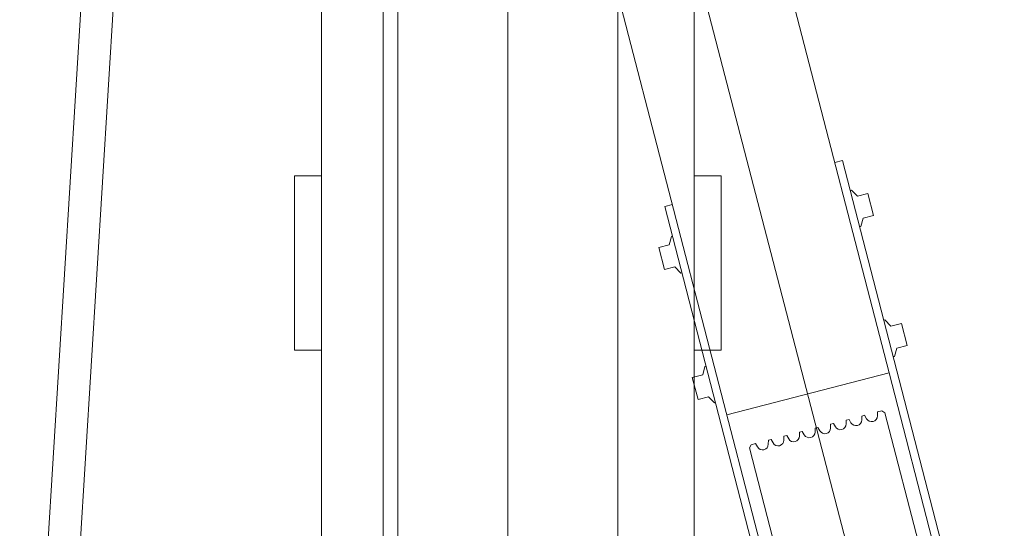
# Model space of a CAD drawing. Header units: millimetres. Extents: x 213386 to 506888, y 183055 to 450952.
# Tile 202 of 256: x 388676 to 389410, y 293763 to 294142. Entities that reach past the tile are written whole.
import ezdxf

# ---------------------------------------------------------------- set-up
doc = ezdxf.new("R2010")
doc.units = ezdxf.units.MM
doc.layers.add('NOVÁ TENKÁ', color=255, linetype='Continuous', lineweight=0)

# ---------------------------------------------------------------- blocks, each defined once
blk = doc.blocks.new('ev výtah')
at = {"layer": 'NOVÁ TENKÁ'}
for p, q in [((28693.18, 12393.38), (29861.18, 12321.38)), ((28691.7, 12369.43), (29859.7, 12297.43)), ((28799.89, 11715.83), (31220.68, 12344.14)), ((28799.14, 11779.89), (30859.05, 12313.98)), ((29162.43, 11744.97), (31222.42, 12279.09)), ((29179.44, 12176.41), (29179.44, 12188.41)), ((29179.44, 12188.41), (29309.44, 12188.41)), ((29309.44, 12176.41), (29309.44, 12188.41)), ((29179.44, 12170.41), (29179.44, 12176.41)), ((29309.44, 12170.41), (29309.44, 12176.41)), ((31015.44, 12168.41), (28879.44, 12168.41)), ((29179.44, 12170.41), (29179.44, 12168.41)), ((29309.44, 12170.41), (29309.44, 12168.41)), ((31085.44, 12122.41), (28935.44, 12122.41)), ((31171.44, 12111.41), (28848.44, 12111.41)), ((28290.44, 12029.41), (31540.44, 12029.41)), ((28880.44, 12029.41), (31140.44, 12029.41)), ((28935.44, 12029.41), (31085.44, 12029.41)), ((28849.44, 11947.41), (31171.44, 11947.41)), ((29255.9, 11916.83), (29239.45, 11912.58)), ((29257.91, 11909.08), (29255.9, 11916.83)), ((28913.75, 11816.01), (29286.5, 11912.34)), ((29241.45, 11904.83), (29239.45, 11912.58)), ((29286.5, 11912.34), (29288, 11906.53)), ((29241.45, 11904.83), (29236.92, 11900.38)), ((29257.91, 11909.08), (29264.03, 11907.39)), ((29264.03, 11907.39), (29264.23, 11906.59)), ((29236.92, 11900.38), (29237.12, 11899.58)), ((28879.44, 11890.41), (31015.44, 11890.41)), ((29159.09, 11891.81), (29142.63, 11887.55)), ((29144.63, 11879.81), (29142.63, 11887.55)), ((29161.09, 11884.06), (29159.09, 11891.81)), ((29179.44, 11888.41), (29179.44, 11890.41)), ((29179.44, 11888.41), (29179.44, 11882.41)), ((29309.44, 11888.41), (29309.44, 11890.41)), ((29309.44, 11888.41), (29309.44, 11882.41)), ((29161.09, 11884.06), (29167.21, 11882.36)), ((29167.21, 11882.36), (29167.41, 11881.57)), ((29179.44, 11882.41), (29179.44, 11870.41)), ((29309.44, 11882.41), (29309.44, 11870.41)), ((29144.63, 11879.81), (29140.1, 11875.36)), ((29140.1, 11875.36), (29140.3, 11874.56)), ((29162.43, 11744.97), (29131.16, 11866)), ((29179.44, 11870.41), (29309.44, 11870.41)), ((28787.07, 11766.49), (29106.52, 11849.29)), ((29106.52, 11849.29), (29108.95, 11847.85)), ((29107.26, 11843.18), (29109.79, 11844.62)), ((29108.95, 11847.85), (29109.79, 11844.62)), ((29112.26, 11835.11), (29109.34, 11835.14)), ((29110.27, 11831.56), (29112.8, 11833)), ((29112.26, 11835.11), (29112.8, 11833)), ((29115.27, 11823.5), (29112.35, 11823.52)), ((29113.28, 11819.95), (29115.81, 11821.38)), ((29115.27, 11823.5), (29115.81, 11821.38)), ((29118.28, 11811.88), (29115.37, 11811.91)), ((29116.29, 11808.33), (29118.83, 11809.77)), ((29118.28, 11811.88), (29118.83, 11809.77)), ((29121.29, 11800.27), (29118.38, 11800.29)), ((29121.29, 11800.27), (29121.84, 11798.15)), ((29119.3, 11796.72), (29121.84, 11798.15)), ((29124.3, 11788.65), (29121.39, 11788.67)), ((29122.31, 11785.1), (29124.85, 11786.53)), ((29124.3, 11788.65), (29124.85, 11786.53)), ((29320.78, 11779.7), (29319.28, 11785.51)), ((28948.03, 11683.37), (29320.78, 11779.7)), ((29127.31, 11777.03), (29124.4, 11777.06)), ((29125.32, 11773.48), (29127.86, 11774.92)), ((29127.31, 11777.03), (29127.86, 11774.92)), ((29298.72, 11773.15), (29294.19, 11768.7)), ((29298.51, 11773.95), (29298.72, 11773.15)), ((29130.32, 11765.42), (29127.41, 11765.44)), ((29128.34, 11761.87), (29130.87, 11763.3)), ((29130.32, 11765.42), (29130.87, 11763.3)), ((29271.4, 11766.94), (29271.61, 11766.14)), ((29271.61, 11766.14), (29277.73, 11764.44)), ((29279.73, 11756.7), (29277.73, 11764.44)), ((29294.19, 11768.7), (29296.19, 11760.95)), ((29279.73, 11756.7), (29296.19, 11760.95)), ((29132.74, 11748.13), (28813.29, 11665.33)), ((29133.33, 11753.8), (29130.42, 11753.83)), ((29134.17, 11750.57), (29132.74, 11748.13)), ((29133.33, 11753.8), (29134.17, 11750.57)), ((29201.9, 11748.13), (29197.37, 11743.67)), ((29201.69, 11748.92), (29201.9, 11748.13)), ((29162.43, 11744.97), (28830.34, 11659.15)), ((29174.58, 11741.92), (29174.79, 11741.12)), ((29174.79, 11741.12), (29180.91, 11739.42)), ((29197.37, 11743.67), (29199.37, 11735.93)), ((29182.91, 11731.68), (29180.91, 11739.42)), ((29182.91, 11731.68), (29199.37, 11735.93))]:
    blk.add_line(p, q, dxfattribs=at)
for centre in [(29109.38, 11839.44), (29112.39, 11827.82), (29115.4, 11816.21), (29118.41, 11804.59), (29121.42, 11792.97), (29124.43, 11781.36), (29127.44, 11769.74), (29130.45, 11758.13)]:
    blk.add_arc(centre, 4.3, 119.53105, 269.53105, dxfattribs=at)

msp = doc.modelspace()

# ---------------------------------------------------------------- block references
at = {"layer": 'NOVÁ TENKÁ', "rotation": 90}
msp.add_blockref('ev výtah', (401069.05, 264716.72), dxfattribs=at)

doc.saveas('drawing.dxf')
